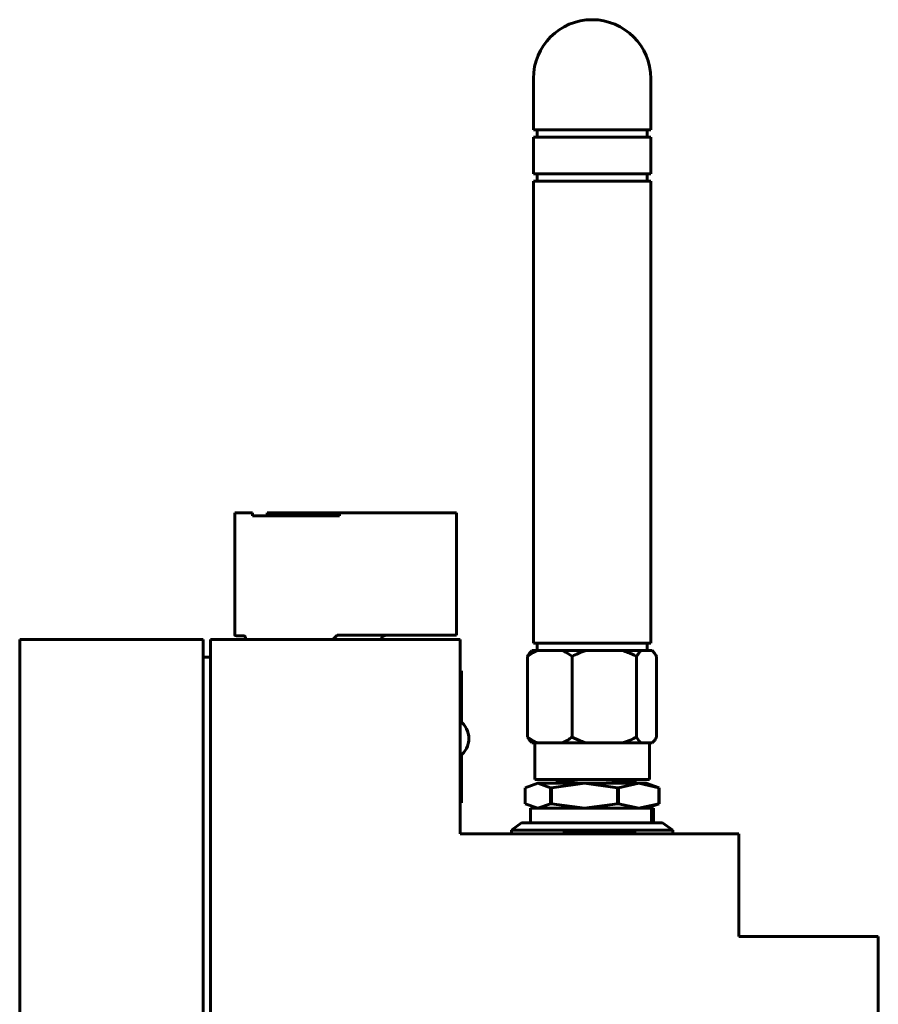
# Model space of a CAD drawing. Header units: millimetres. Extents: x 0 to 1188, y 0 to 420.
# Tile 7 of 17: x 312 to 370, y 227 to 294. Entities that reach past the tile are written whole.
import ezdxf

# ---------------------------------------------------------------- set-up
doc = ezdxf.new("R2010")
doc.units = ezdxf.units.MM
doc.linetypes.add('K5LT_BASIC', pattern=[0])
doc.layers.add('Системный слой (1)', color=7, linetype='Continuous', true_color=0x909090)

# ---------------------------------------------------------------- blocks, each defined once
blk = doc.blocks.new('U42')
at = {"layer": 'Системный слой (1)', "color": 5, "linetype": 'K5LT_BASIC', "lineweight": 60, "true_color": 0x0000ff}
blk.add_line((353.173, 241.768), (353.723, 241.848), dxfattribs=at)
blk.add_arc((353.72, 241.864), 0.016, 281.97121, 358.67126, dxfattribs=at)
blk = doc.blocks.new('U43')
at = {"layer": 'Системный слой (1)', "color": 5, "linetype": 'K5LT_BASIC', "lineweight": 60, "true_color": 0x0000ff}
for p, q in [((348.44, 241.841), (349.363, 241.966)), ((349.363, 241.966), (350.017, 242.019))]:
    blk.add_line(p, q, dxfattribs=at)
blk = doc.blocks.new('U44')
at = {"layer": 'Системный слой (1)', "color": 5, "linetype": 'K5LT_BASIC', "lineweight": 60, "true_color": 0x0000ff}
for p, q in [((352.937, 241.872), (351.341, 241.768)), ((353.736, 241.993), (352.937, 241.872))]:
    blk.add_line(p, q, dxfattribs=at)
blk.add_arc((353.715, 241.988), 0.0216, 13.6947, 65.54412, dxfattribs=at)
blk = doc.blocks.new('U56')
at = {"layer": 'Системный слой (1)', "color": 5, "linetype": 'K5LT_BASIC', "lineweight": 60, "true_color": 0x0000ff}
for p, q in [((341.894, 248.944), (341.894, 245.937)), ((341.894, 243.701), (341.894, 240.944))]:
    blk.add_line(p, q, dxfattribs=at)
blk = doc.blocks.new('U57')
at = {"layer": 'Системный слой (1)', "color": 5, "linetype": 'K5LT_BASIC', "lineweight": 60, "true_color": 0x0000ff}
for p, q in [((348.794, 238.319), (348.743, 238.319)), ((356.294, 238.319), (353.794, 238.319))]:
    blk.add_line(p, q, dxfattribs=at)
blk = doc.blocks.new('U59')
at = {"layer": 'Системный слой (1)', "color": 5, "linetype": 'K5LT_BASIC', "lineweight": 60, "true_color": 0x0000ff}
for p, q in [((354.21, 286.319), (346.794, 286.319)), ((354.794, 286.319), (354.21, 286.319))]:
    blk.add_line(p, q, dxfattribs=at)
blk = doc.blocks.new('U60')
at = {"layer": 'Системный слой (1)', "color": 5, "linetype": 'K5LT_BASIC', "lineweight": 60, "true_color": 0x0000ff}
for p, q in [((354.21, 285.819), (346.794, 285.819)), ((354.794, 285.819), (354.21, 285.819))]:
    blk.add_line(p, q, dxfattribs=at)
blk = doc.blocks.new('U61')
at = {"layer": 'Системный слой (1)', "color": 5, "linetype": 'K5LT_BASIC', "lineweight": 60, "true_color": 0x0000ff}
for p, q in [((354.21, 282.819), (346.794, 282.819)), ((354.794, 282.819), (354.21, 282.819))]:
    blk.add_line(p, q, dxfattribs=at)
blk = doc.blocks.new('U62')
at = {"layer": 'Системный слой (1)', "color": 5, "linetype": 'K5LT_BASIC', "lineweight": 60, "true_color": 0x0000ff}
for p, q in [((354.21, 283.319), (346.794, 283.319)), ((354.794, 283.319), (354.21, 283.319))]:
    blk.add_line(p, q, dxfattribs=at)
blk = doc.blocks.new('U63')
at = {"layer": 'Системный слой (1)', "color": 5, "linetype": 'K5LT_BASIC', "lineweight": 60, "true_color": 0x0000ff}
for p, q in [((347.609, 250.819), (347.044, 250.819)), ((350.38, 250.819), (348.769, 250.819)), ((353.996, 250.819), (352.869, 250.819)), ((354.544, 250.819), (353.996, 250.819))]:
    blk.add_line(p, q, dxfattribs=at)
blk = doc.blocks.new('U64')
at = {"layer": 'Системный слой (1)', "color": 5, "linetype": 'K5LT_BASIC', "lineweight": 60, "true_color": 0x0000ff}
for p, q in [((354.21, 251.319), (346.794, 251.319)), ((354.794, 251.319), (354.21, 251.319))]:
    blk.add_line(p, q, dxfattribs=at)
blk = doc.blocks.new('U65')
at = {"layer": 'Системный слой (1)', "color": 5, "linetype": 'K5LT_BASIC', "lineweight": 60, "true_color": 0x0000ff}
for p, q in [((327.172, 251.569), (324.794, 251.569)), ((338.294, 251.569), (336.383, 251.569))]:
    blk.add_line(p, q, dxfattribs=at)
blk = doc.blocks.new('U67')
at = {"layer": 'Системный слой (1)', "color": 5, "linetype": 'K5LT_BASIC', "lineweight": 60, "true_color": 0x0000ff}
for p, q in [((354.851, 240.068), (346.604, 240.068)), ((354.983, 240.068), (354.909, 240.068))]:
    blk.add_line(p, q, dxfattribs=at)
blk = doc.blocks.new('U68')
at = {"layer": 'Системный слой (1)', "color": 5, "linetype": 'K5LT_BASIC', "lineweight": 60, "true_color": 0x0000ff}
for p, q in [((354.851, 239.069), (346.604, 239.069)), ((354.983, 239.069), (354.909, 239.069))]:
    blk.add_line(p, q, dxfattribs=at)

msp = doc.modelspace()

# ---------------------------------------------------------------- linework, layer by layer
at = {"layer": 'Системный слой (1)', "color": 5, "linetype": 'K5LT_BASIC', "lineweight": 60, "true_color": 0x0000ff}
for p, q in [((346.794, 289.819), (346.794, 286.319)), ((354.794, 289.819), (354.794, 286.319)), ((347.044, 286.319), (347.044, 285.819)), ((354.544, 286.319), (354.544, 285.819)), ((346.794, 285.819), (346.794, 283.319)), ((354.794, 285.819), (354.794, 283.319)), ((347.044, 283.319), (347.044, 282.819)), ((354.544, 283.319), (354.544, 282.819)), ((346.794, 282.819), (346.794, 251.319)), ((354.794, 282.819), (354.794, 251.319)), ((326.454, 260.199), (327.654, 260.199)), ((326.454, 251.919), (326.454, 260.199)), ((326.454, 260.199), (327.654, 260.199)), ((326.454, 251.919), (326.454, 260.199)), ((326.454, 260.199), (327.654, 260.199)), ((326.454, 260.199), (327.654, 260.199)), ((327.654, 259.999), (327.654, 260.199)), ((327.654, 259.999), (328.654, 259.999)), ((327.654, 259.999), (333.574, 259.999)), ((327.654, 259.999), (328.654, 259.999)), ((327.654, 259.999), (328.654, 259.999)), ((328.654, 259.999), (328.654, 260.199)), ((333.574, 260.199), (328.654, 260.199)), ((333.574, 260.199), (328.654, 260.199)), ((328.654, 259.999), (328.654, 260.199)), ((328.654, 259.999), (328.654, 260.199)), ((328.654, 259.999), (328.654, 260.199)), ((333.574, 260.199), (328.654, 260.199)), ((333.574, 260.199), (328.654, 260.199)), ((333.574, 260.199), (328.654, 260.199)), ((328.654, 259.999), (328.654, 260.199)), ((333.574, 260.199), (328.654, 260.199)), ((333.574, 260.199), (328.654, 260.199)), ((328.654, 259.999), (328.654, 260.199)), ((328.654, 259.999), (328.654, 260.199)), ((328.654, 259.999), (328.654, 260.199)), ((333.574, 260.199), (328.654, 260.199)), ((333.574, 260.199), (328.654, 260.199)), ((328.654, 259.999), (328.654, 260.199)), ((333.574, 260.199), (328.654, 260.199)), ((333.574, 260.199), (328.654, 260.199)), ((333.574, 260.199), (328.654, 260.199)), ((333.574, 260.199), (328.654, 260.199)), ((333.574, 260.199), (328.654, 260.199)), ((333.574, 260.199), (341.554, 260.199)), ((333.574, 260.199), (341.554, 260.199)), ((333.574, 260.199), (333.574, 259.999)), ((333.574, 260.199), (341.554, 260.199)), ((333.574, 260.199), (341.554, 260.199)), ((341.554, 260.199), (341.554, 251.869)), ((327.072, 251.819), (326.554, 251.819)), ((327.172, 251.719), (327.172, 251.569)), ((327.172, 251.719), (327.172, 251.569)), ((333.434, 251.869), (333.134, 251.569)), ((341.554, 251.869), (333.434, 251.869)), ((311.794, 251.569), (311.794, 225.319)), ((311.794, 251.569), (324.294, 251.569)), ((324.294, 211.819), (324.294, 251.569)), ((324.794, 251.569), (324.794, 164.069)), ((341.794, 251.569), (324.794, 251.569)), ((324.794, 251.569), (324.794, 250.369)), ((341.794, 238.319), (341.794, 251.569)), ((347.044, 251.319), (347.044, 250.819)), ((354.544, 251.319), (354.544, 250.819)), ((324.294, 250.369), (324.794, 250.369)), ((346.397, 250.419), (346.397, 244.919)), ((346.694, 250.819), (347.054, 250.819)), ((348.769, 250.819), (347.054, 250.819)), ((348.769, 250.819), (350.38, 250.819)), ((349.426, 250.419), (349.426, 244.919)), ((352.869, 250.819), (350.38, 250.819)), ((352.869, 250.819), (354.119, 250.819)), ((353.823, 250.419), (353.823, 244.919)), ((354.894, 250.819), (354.119, 250.819)), ((355.19, 250.419), (355.19, 244.919)), ((341.794, 249.444), (341.894, 249.444)), ((341.894, 249.444), (341.894, 248.944)), ((347.054, 244.519), (346.694, 244.519)), ((346.894, 244.519), (346.894, 242.019)), ((347.054, 244.519), (347.811, 244.519)), ((348.013, 244.519), (347.811, 244.519)), ((348.013, 244.519), (348.769, 244.519)), ((350.38, 244.519), (348.769, 244.519)), ((350.38, 244.519), (351.478, 244.519)), ((351.771, 244.519), (351.478, 244.519)), ((351.771, 244.519), (352.869, 244.519)), ((354.119, 244.519), (352.869, 244.519)), ((354.119, 244.519), (354.461, 244.519)), ((354.552, 244.519), (354.461, 244.519)), ((354.552, 244.519), (354.894, 244.519)), ((354.694, 244.519), (354.694, 242.019)), ((346.233, 241.468), (347.1, 241.768)), ((346.894, 242.019), (354.694, 242.019)), ((347.1, 241.768), (347.1, 241.768)), ((350.277, 241.768), (347.1, 241.768)), ((347.1, 241.768), (347.968, 241.468)), ((348.036, 241.468), (350.277, 241.768)), ((348.44, 241.841), (348.314, 241.768)), ((348.422, 241.831), (348.422, 242.019)), ((350.277, 241.768), (352.517, 241.468)), ((353.97, 241.768), (350.277, 241.768)), ((350.277, 241.768), (350.277, 241.768)), ((352.597, 241.468), (353.97, 241.768)), ((353.723, 241.848), (353.585, 241.768)), ((353.704, 242.019), (353.724, 242.008)), ((353.736, 241.864), (353.736, 241.993)), ((354.487, 241.768), (353.97, 241.768)), ((353.97, 241.768), (355.343, 241.468)), ((353.97, 241.768), (353.97, 241.768)), ((355.355, 241.468), (354.487, 241.768)), ((354.487, 241.768), (354.487, 241.768)), ((346.233, 240.368), (346.233, 241.468)), ((347.968, 241.468), (348.036, 241.468)), ((347.968, 241.468), (347.968, 240.368)), ((348.036, 240.368), (348.036, 241.468)), ((352.517, 241.468), (352.517, 240.368)), ((352.517, 241.468), (352.597, 241.468)), ((352.597, 240.368), (352.597, 241.468)), ((355.343, 241.468), (355.343, 240.368)), ((355.343, 241.468), (355.355, 241.468)), ((355.355, 240.368), (355.355, 241.468)), ((341.794, 240.444), (341.894, 240.444)), ((341.894, 240.944), (341.894, 240.444)), ((347.1, 240.068), (346.233, 240.368)), ((347.968, 240.368), (347.1, 240.068)), ((348.036, 240.368), (347.968, 240.368)), ((350.277, 240.068), (348.036, 240.368)), ((352.517, 240.368), (350.277, 240.068)), ((352.597, 240.368), (352.517, 240.368)), ((353.97, 240.068), (352.597, 240.368)), ((355.343, 240.368), (353.97, 240.068)), ((354.487, 240.068), (355.355, 240.368)), ((355.355, 240.368), (355.343, 240.368)), ((346.604, 240.068), (346.604, 239.069)), ((347.1, 240.068), (350.277, 240.068)), ((347.1, 240.068), (347.1, 240.068)), ((350.277, 240.068), (350.277, 240.068)), ((350.277, 240.068), (353.97, 240.068)), ((353.97, 240.068), (353.97, 240.068)), ((353.97, 240.068), (354.487, 240.068)), ((354.909, 240.068), (354.033, 240.068)), ((354.487, 240.068), (354.487, 240.068)), ((354.851, 239.069), (354.851, 240.068)), ((354.909, 239.069), (354.909, 240.068)), ((354.983, 240.068), (354.983, 239.069)), ((345.994, 239.069), (345.294, 238.569)), ((349.004, 239.069), (345.994, 239.069)), ((355.594, 239.069), (349.004, 239.069)), ((354.851, 239.069), (354.909, 239.069)), ((355.594, 239.069), (356.294, 238.569)), ((360.794, 238.319), (341.794, 238.319)), ((345.294, 238.569), (345.294, 238.319)), ((348.743, 238.569), (345.294, 238.569)), ((348.743, 238.319), (345.294, 238.319)), ((347.917, 238.319), (347.917, 238.319)), ((356.294, 238.569), (348.743, 238.569)), ((348.794, 238.319), (348.794, 238.419)), ((348.794, 238.419), (349.294, 238.419)), ((348.794, 238.319), (349.294, 238.319)), ((349.294, 238.419), (353.294, 238.419)), ((349.294, 238.319), (353.294, 238.319)), ((353.183, 238.319), (353.183, 238.319)), ((353.294, 238.419), (353.794, 238.419)), ((353.294, 238.319), (353.794, 238.319)), ((353.794, 238.319), (353.794, 238.419)), ((356.294, 238.569), (356.294, 238.319)), ((360.794, 231.319), (360.794, 238.319)), ((370.294, 231.319), (360.794, 231.319)), ((370.294, 184.319), (370.294, 231.319))]:
    msp.add_line(p, q, dxfattribs=at)
for centre, radius, start, end in [((350.794, 289.819), 4, 90, 180), ((350.794, 289.819), 4, 0, 90), ((326.554, 251.919), 0.1, 180, 225.00046), ((326.554, 251.919), 0.1, 180, 270), ((327.072, 251.719), 0.1, 0, 90), ((327.072, 251.719), 0.1, 0, 44.99956), ((336.841, 251.369), 0.5, 90.04518, 156.42193), ((340.894, 244.819), 1.5, 0, 53.13135), ((340.894, 244.819), 1.5, 0, 11.24914), ((340.894, 244.819), 1.5, 306.86865, 0), ((340.894, 244.819), 1.5, 348.75086, 0)]:
    msp.add_arc(centre, radius, start, end, dxfattribs=at)
for points, knots in [([(347.054, 250.819), (346.937, 250.765), (346.722, 250.648), (346.497, 250.494), (346.397, 250.419)], [0, 0, 0, 0, 2.815117, 5, 5, 5, 5]), ([(346.397, 250.419), (346.462, 250.525), (346.562, 250.673), (346.658, 250.783), (346.694, 250.819)], [0, 0, 0, 0, 3.11682, 5, 5, 5, 5]), ([(349.426, 250.419), (349.283, 250.525), (349.06, 250.673), (348.848, 250.783), (348.769, 250.819)], [0, 0, 0, 0, 3.11682, 5, 5, 5, 5]), ([(350.38, 250.819), (350.209, 250.765), (349.898, 250.648), (349.572, 250.494), (349.426, 250.419)], [0, 0, 0, 0, 2.815117, 5, 5, 5, 5]), ([(353.823, 250.419), (353.615, 250.525), (353.292, 250.673), (352.983, 250.783), (352.869, 250.819)], [0, 0, 0, 0, 3.11682, 5, 5, 5, 5]), ([(354.119, 250.819), (354.066, 250.765), (353.969, 250.648), (353.868, 250.494), (353.823, 250.419)], [0, 0, 0, 0, 2.815117, 5, 5, 5, 5]), ([(355.19, 250.419), (355.126, 250.525), (355.025, 250.673), (354.929, 250.783), (354.894, 250.819)], [0, 0, 0, 0, 3.11682, 5, 5, 5, 5]), ([(346.397, 244.919), (346.54, 244.813), (346.763, 244.666), (346.976, 244.556), (347.054, 244.519)], [0, 0, 0, 0, 3.11682, 5, 5, 5, 5]), ([(346.694, 244.519), (346.641, 244.573), (346.544, 244.691), (346.442, 244.845), (346.397, 244.919)], [0, 0, 0, 0, 2.815117, 5, 5, 5, 5]), ([(348.769, 244.519), (348.887, 244.573), (349.101, 244.691), (349.326, 244.845), (349.426, 244.919)], [0, 0, 0, 0, 2.815117, 5, 5, 5, 5]), ([(349.426, 244.919), (349.634, 244.813), (349.957, 244.666), (350.266, 244.556), (350.38, 244.519)], [0, 0, 0, 0, 3.11682, 5, 5, 5, 5]), ([(352.869, 244.519), (353.04, 244.573), (353.351, 244.691), (353.677, 244.845), (353.823, 244.919)], [0, 0, 0, 0, 2.815117, 5, 5, 5, 5]), ([(353.823, 244.919), (353.887, 244.813), (353.988, 244.666), (354.084, 244.556), (354.119, 244.519)], [0, 0, 0, 0, 3.11682, 5, 5, 5, 5]), ([(354.894, 244.519), (354.947, 244.573), (355.043, 244.691), (355.145, 244.845), (355.19, 244.919)], [0, 0, 0, 0, 2.815117, 5, 5, 5, 5])]:
    msp.add_open_spline(points, degree=3, knots=knots, dxfattribs=at)

# ---------------------------------------------------------------- block references
at = {"layer": 'Системный слой (1)'}
for name in ['U59', 'U60', 'U62', 'U61', 'U65', 'U64', 'U63', 'U56', 'U43', 'U44', 'U42', 'U67', 'U68', 'U57']:
    msp.add_blockref(name, (0, 0), dxfattribs=at)

doc.saveas('drawing.dxf')
